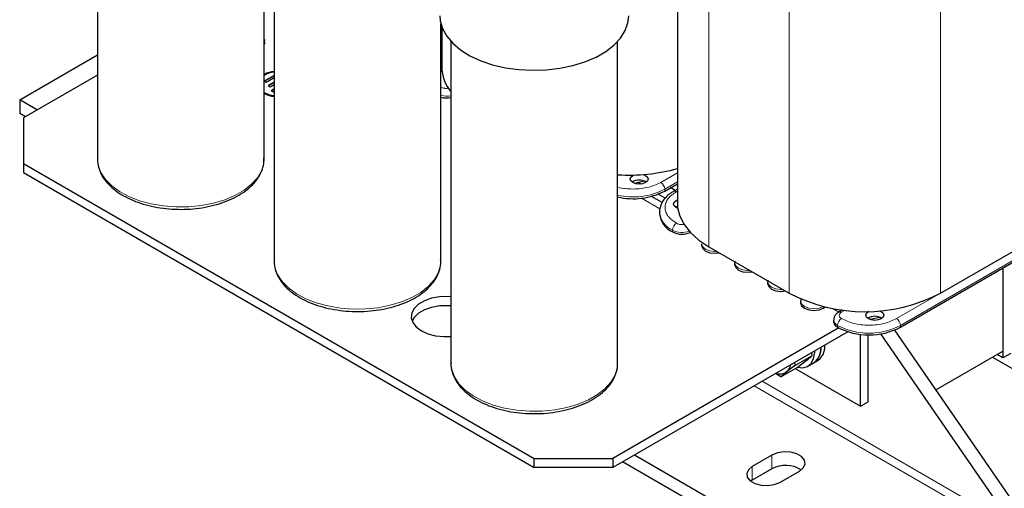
# Model space of a CAD drawing. Header units: millimetres. Extents: x 5 to 418, y 2 to 292.
# Tile 39 of 51: x 306 to 377, y 57 to 91. Entities that reach past the tile are written whole.
import ezdxf

# ---------------------------------------------------------------- set-up
doc = ezdxf.new("R2010")
doc.units = ezdxf.units.MM

msp = doc.modelspace()

# ---------------------------------------------------------------- linework, layer by layer
at = {"color": 7, "linetype": 'Continuous', "lineweight": 25}
for p, q in [((311.2618, 104.2762), (311.2618, 81.1374)), ((353.0206, 104.5316), (353.0206, 77.962)), ((323.2618, 81.1374), (323.2618, 98.2058)), ((323.9897, 96.9285), (323.9897, 73.7897)), ((335.9897, 73.7897), (335.9897, 90.8581)), ((335.9478, 90.2117), (336.05, 90.241)), ((336.05, 90.6574), (336.05, 87.7589)), ((323.2916, 89.7082), (323.2618, 89.7254)), ((323.3009, 89.5489), (323.3009, 89.6577)), ((336.7176, 89.5808), (336.7176, 66.442)), ((348.7176, 66.442), (348.7176, 89.5808)), ((335.9897, 89.1079), (336.05, 89.1427)), ((336.05, 88.7556), (335.9897, 88.7208)), ((305.6652, 85.381), (311.2618, 88.6119)), ((335.9897, 87.9638), (336.05, 87.9907)), ((335.9897, 87.5065), (336.0596, 87.5371)), ((336.0797, 87.3689), (335.9897, 87.4068)), ((311.2618, 87.1439), (305.9481, 84.0764)), ((323.9793, 87.1379), (323.2722, 86.7297)), ((323.2722, 86.7297), (323.4136, 86.6481)), ((323.9793, 87.1052), (323.3005, 86.7134)), ((323.4136, 86.6481), (323.9897, 86.9806)), ((323.9897, 86.6541), (323.555, 86.4031)), ((323.9897, 86.6214), (323.5833, 86.3868)), ((323.9897, 87.1319), (323.9793, 87.1379)), ((323.9793, 87.1052), (323.9793, 87.1379)), ((323.9897, 87.0992), (323.9793, 87.1052)), ((323.555, 86.4031), (323.6964, 86.3215)), ((323.6964, 86.3215), (323.9897, 86.4908)), ((323.9897, 86.1642), (323.7672, 86.0357)), ((323.7672, 86.0357), (323.9086, 85.9541)), ((323.9897, 86.1316), (323.7954, 86.0194)), ((323.9086, 85.9541), (323.9897, 86.0009)), ((306.9366, 84.6471), (305.6652, 85.381)), ((305.6652, 85.381), (305.6652, 84.4012)), ((306.088, 84.1571), (305.6652, 84.4012)), ((305.9481, 84.0764), (305.9481, 80.8107)), ((305.9481, 80.8107), (342.7176, 59.5841)), ((305.9481, 80.8107), (305.9481, 80.1575)), ((305.9481, 80.1575), (342.7176, 58.9309)), ((349.817, 79.9458), (349.8637, 79.9702)), ((350.6378, 79.5294), (349.9287, 79.3718)), ((350.3885, 79.3215), (350.1977, 79.4316)), ((352.108, 78.819), (353.0206, 79.3458)), ((352.8673, 78.8702), (352.5319, 79.0638)), ((353.0206, 78.9587), (352.7565, 78.8063)), ((351.927, 77.9947), (351.1556, 78.44)), ((352.146, 78.3069), (351.6432, 78.5971)), ((351.7364, 77.3169), (351.7364, 77.1862)), ((369.0786, 69.0221), (383.4753, 77.3332)), ((371.9636, 71.4715), (380.8731, 76.6149)), ((354.7684, 75.0309), (354.7684, 74.9003)), ((355.2758, 74.8188), (361.0741, 71.4715)), ((357.1655, 73.7762), (357.1522, 73.6598)), ((357.1443, 73.6594), (357.1443, 73.5287)), ((376.4608, 73.2838), (376.4608, 66.816)), ((376.4608, 73.2838), (376.4608, 67.306)), ((359.5414, 72.4046), (359.5281, 72.2882)), ((359.5201, 72.2878), (359.5201, 72.1571)), ((361.896, 70.9162), (361.896, 70.7856)), ((363.5348, 70.3937), (363.6864, 70.4812)), ((364.8954, 70.2695), (364.6359, 70.1197)), ((364.2719, 69.5447), (364.2719, 69.414)), ((366.7875, 70.1489), (366.8343, 70.1733)), ((367.6083, 69.7325), (366.8992, 69.5749)), ((366.981, 69.5498), (366.9551, 69.5873)), ((364.6398, 68.9739), (348.3745, 59.5841)), ((377.3658, 56.2354), (368.6701, 68.8228)), ((365.2996, 68.7016), (348.3745, 58.9309)), ((366.1936, 63.3385), (366.1936, 68.5163)), ((366.7592, 63.6651), (366.7592, 68.4814)), ((376.5173, 55.7456), (367.6727, 68.5485)), ((361.5339, 66.2922), (362.6955, 66.9628)), ((362.6683, 67.1826), (362.6955, 66.9628)), ((362.868, 66.4855), (363.1508, 66.6488)), ((371.6404, 64.5232), (376.4608, 67.306)), ((375.709, 66.872), (387.1159, 60.2869)), ((376.4608, 66.816), (376.0364, 67.061)), ((377.0264, 67.1426), (376.4608, 66.816)), ((360.4759, 65.4665), (361.6375, 66.1371)), ((361.5339, 66.2922), (360.8786, 65.8064)), ((361.5339, 66.2922), (361.4556, 66.4825)), ((361.4917, 66.0529), (366.1936, 63.3385)), ((361.6375, 66.1371), (362.2928, 66.6229)), ((362.4154, 66.2243), (362.868, 66.4855)), ((360.4759, 65.4665), (360.0818, 65.6894)), ((366.1936, 63.3385), (366.7592, 63.6651)), ((342.7176, 59.5841), (348.3745, 59.5841)), ((342.7176, 58.9309), (342.7176, 59.5841)), ((348.3745, 59.5841), (348.3745, 58.9309)), ((367.6078, 49.6224), (349.9288, 59.8282)), ((359.8296, 59.8275), (358.4154, 59.011)), ((348.3745, 58.9309), (342.7176, 58.9309)), ((367.6078, 48.6425), (349.0802, 59.3383)), ((359.8296, 58.8476), (358.4154, 58.0312)), ((360.3953, 57.8681), (361.8095, 58.6845)), ((358.4154, 58.0312), (358.2919, 57.9496))]:
    msp.add_line(p, q, dxfattribs=at)
at = {"color": 7, "linetype": 'Continuous', "lineweight": 18}
for p, q in [((355.2758, 101.9933), (355.2758, 74.8188)), ((361.0741, 98.646), (361.0741, 71.4715)), ((371.9636, 98.646), (371.9636, 71.4715)), ((323.2661, 89.6779), (323.2618, 89.6804)), ((336.05, 89.9266), (335.9897, 89.8918)), ((335.9897, 89.2386), (336.05, 89.2734)), ((335.9897, 88.5855), (336.05, 88.6203)), ((353.0206, 80.1297), (351.8252, 79.4396)), ((352.108, 78.9497), (353.0206, 79.4765)), ((352.108, 78.819), (352.108, 78.9497)), ((352.9565, 78.7865), (353.0206, 78.8234)), ((350.4428, 78.3105), (351.7663, 77.5464)), ((369.0786, 69.1528), (383.4753, 77.4638)), ((352.6737, 76.0106), (352.6737, 75.88)), ((371.9636, 71.4715), (368.7957, 69.6427)), ((363.5348, 70.3937), (363.5348, 70.5169)), ((364.1814, 70.3793), (364.6394, 70.1149)), ((364.8359, 70.0999), (365.0903, 70.2467)), ((364.5531, 69.1528), (364.5531, 69.0221)), ((369.0786, 69.0221), (369.0786, 69.1528)), ((376.2345, 54.6024), (358.5555, 64.8083)), ((376.5173, 55.0923), (359.1213, 65.1349)), ((359.8296, 59.8275), (359.8296, 58.8476)), ((358.4154, 59.011), (358.4154, 58.0312))]:
    msp.add_line(p, q, dxfattribs=at)
at = {"color": 7, "linetype": 'Continuous', "lineweight": 25, "flags": 128}
for points in [[(335.9176, 91.4282), (335.946, 91.0702), (336.1084, 90.5048), (336.4117, 89.9591), (336.8495, 89.4447), (337.4122, 88.9726), (338.0881, 88.5528), (338.8626, 88.1944), (339.7193, 87.9048), (340.6399, 87.6903), (341.6048, 87.5555), (342.5934, 87.5033), (343.5847, 87.5346), (344.5574, 87.649), (345.491, 87.8439), (346.3654, 88.1152), (347.1621, 88.4572), (347.8641, 88.8624), (348.4564, 89.3223), (348.9264, 89.8271), (349.264, 90.3661), (349.4621, 90.9276), (349.5176, 91.4282)], [(350.5826, 80.0068), (350.7221, 79.9458), (350.8608, 79.8259), (350.9095, 79.6845), (350.8608, 79.5431), (350.7221, 79.4233), (350.5144, 79.3432), (350.2695, 79.315), (350.0246, 79.3432), (349.817, 79.4233), (349.6782, 79.5431), (349.6295, 79.6845), (349.6782, 79.8259), (349.817, 79.9458), (349.817, 79.9458)], [(353.0502, 77.572), (352.9282, 77.6272), (352.7895, 77.747), (352.7408, 77.8884), (352.7895, 78.0298), (352.9282, 78.1497), (353.0206, 78.1938)], [(352.878, 77.6598), (352.9282, 77.6924), (353.0301, 77.7402)], [(353.0206, 77.962), (353.0402, 77.6448), (353.1965, 77.0171), (353.506, 76.4086), (353.9624, 75.8316), (354.5564, 75.2981), (355.2758, 74.8188)], [(354.7684, 74.9003), (354.8415, 74.6882), (355.0496, 74.5084), (355.361, 74.3883), (355.7284, 74.3461), (356.042, 74.3765)], [(357.1443, 73.5287), (357.2173, 73.3166), (357.4254, 73.1368), (357.7369, 73.0167), (358.1043, 72.9745), (358.4179, 73.0049)], [(359.5201, 72.1571), (359.5932, 71.9451), (359.8013, 71.7653), (360.1128, 71.6451), (360.4801, 71.6029), (360.7938, 71.6334)], [(336.7176, 71.2171), (336.5046, 71.2298), (335.903, 71.2088), (335.3276, 71.1053), (334.8119, 70.9253), (334.3857, 70.6793), (334.0739, 70.3815), (333.8946, 70.0494), (333.8582, 69.7021), (333.9669, 69.3599), (334.2142, 69.0426), (334.5859, 68.7687), (335.0603, 68.5541), (335.6099, 68.4114), (336.2027, 68.3486), (336.7176, 68.3614)], [(336.7176, 70.5638), (336.5046, 70.5766), (335.903, 70.5556), (335.3276, 70.4521), (334.8119, 70.2721), (334.3857, 70.0261), (334.0739, 69.7283), (333.9185, 69.4626)], [(361.896, 70.7856), (361.9691, 70.5735), (362.1772, 70.3937), (362.4886, 70.2736), (362.856, 70.2314), (363.2234, 70.2736), (363.5348, 70.3937)], [(367.5531, 70.2099), (367.6926, 70.1489), (367.8314, 70.029), (367.8801, 69.8876), (367.8314, 69.7462), (367.6926, 69.6264), (367.485, 69.5463), (367.2401, 69.5181), (366.9952, 69.5463), (366.7875, 69.6264), (366.6488, 69.7462), (366.6001, 69.8876), (366.6488, 70.029), (366.7875, 70.1489), (366.7875, 70.1489)], [(363.2357, 66.9084), (363.3481, 67.3173), (363.3651, 67.5848)], [(363.5185, 67.0717), (363.631, 67.4806), (363.648, 67.7481)], [(361.7003, 66.1449), (362.0331, 66.1135), (362.3772, 66.2036), (362.6484, 66.4255), (362.8295, 66.7655), (362.9092, 67.202), (362.9126, 67.3236)], [(362.868, 66.4855), (363.0248, 66.6036), (363.2357, 66.9084)], [(363.1508, 66.6488), (363.3076, 66.7668), (363.5185, 67.0717)], [(361.8095, 58.6845), (362.0884, 58.9144), (362.2142, 59.1855), (362.1718, 59.4651), (361.9664, 59.7195), (361.6226, 59.918), (361.1819, 60.0366), (360.6975, 60.0611), (360.2279, 59.9885), (359.8296, 59.8275)], [(358.4154, 59.011), (358.1365, 58.7811), (358.0107, 58.51), (358.053, 58.2304), (358.2585, 57.976), (358.6023, 57.7775), (359.043, 57.6589), (359.5274, 57.6344), (359.997, 57.7071), (360.3953, 57.8681)]]:
    msp.add_lwpolyline(points, dxfattribs=at)
at = {"color": 7, "linetype": 'Continuous', "lineweight": 18, "flags": 128}
for points in [[(311.2618, 81.1374), (311.3156, 80.6743), (311.5078, 80.1557), (311.8348, 79.6602), (312.289, 79.1992), (312.8597, 78.7837), (313.5337, 78.4234), (314.295, 78.1267), (315.1259, 77.9005), (316.0068, 77.7502), (316.9172, 77.6793), (317.8356, 77.6895), (318.7405, 77.7805), (319.6109, 77.9501), (320.4261, 78.1945), (321.1672, 78.5078), (321.8167, 78.8828), (322.3595, 79.3106), (322.7828, 79.7813), (323.0767, 80.2837), (323.2343, 80.8061), (323.2618, 81.1374)], [(355.8594, 74.4819), (355.7284, 74.4767), (355.361, 74.5189), (355.0496, 74.639), (354.8415, 74.8188), (354.7684, 75.0309)], [(323.9897, 73.7897), (324.0436, 73.3266), (324.2357, 72.808), (324.5627, 72.3125), (325.0169, 71.8516), (325.5877, 71.4361), (326.2616, 71.0757), (327.0229, 70.779), (327.8538, 70.5529), (328.7347, 70.4026), (329.6451, 70.3317), (330.5635, 70.3418), (331.4685, 70.4328), (332.3388, 70.6025), (333.154, 70.8468), (333.8951, 71.1602), (334.5447, 71.5351), (335.0874, 71.9629), (335.5107, 72.4336), (335.8046, 72.936), (335.9622, 73.4584), (335.9897, 73.7897)], [(358.2353, 73.1103), (358.1043, 73.1052), (357.7369, 73.1473), (357.4254, 73.2675), (357.2173, 73.4473), (357.1443, 73.6593)], [(360.6111, 71.7388), (360.4801, 71.7336), (360.1128, 71.7758), (359.8013, 71.8959), (359.5932, 72.0757), (359.5201, 72.2877)], [(363.5348, 70.5244), (363.2234, 70.4042), (362.856, 70.362), (362.4886, 70.4042), (362.1772, 70.5244), (361.9691, 70.7041), (361.896, 70.9162)], [(336.7176, 66.442), (336.7715, 65.9789), (336.9636, 65.4604), (337.2906, 64.9648), (337.7448, 64.5039), (338.3156, 64.0884), (338.9895, 63.7281), (339.7509, 63.4313), (340.5817, 63.2052), (341.4627, 63.0549), (342.373, 62.984), (343.2914, 62.9942), (344.1964, 63.0851), (345.0667, 63.2548), (345.882, 63.4991), (346.623, 63.8125), (347.2726, 64.1875), (347.8154, 64.6153), (348.2386, 65.0859), (348.5325, 65.5883), (348.6901, 66.1108), (348.7176, 66.442)]]:
    msp.add_lwpolyline(points, dxfattribs=at)
at = {"color": 7, "linetype": 'Continuous', "lineweight": 25}
for centre, radius, start, end in [((324.22, 85.3169), 2.1234, 96.227741, 116.826225), ((324.22, 85.2842), 2.1234, 96.227741, 116.826225), ((324.198, 85.4904), 1.8897, 96.330134, 119.700363), ((339.0254, 87.827), 2.9762, 181.312649, 219.454578), ((324.198, 87.5608), 1.8897, 240.299637, 263.669866), ((324.198, 87.5281), 1.8897, 240.299637, 263.669866), ((324.2352, 87.7854), 2.1759, 243.424623, 263.521411), ((336.3824, 87.1165), 1.6025, 255.816262, 282.076453), ((349.5635, 92.6556), 12.6914, 266.178277, 285.806589), ((350.2695, 78.7011), 0.9069, 56.33248, 123.66752), ((349.8384, 83.2165), 4.9487, 256.910247, 297.298962), ((353.3379, 77.3459), 1.6094, 185.694799, 245.625342), ((353.356, 77.2085), 1.4935, 242.815002, 293.620787), ((366.5188, 81.9269), 11.7881, 242.491426, 297.508574), ((367.2401, 68.9042), 0.9069, 56.33248, 123.66752), ((364.7523, 69.4619), 0.4828, 185.694799, 245.625342), ((366.8158, 73.3892), 4.9185, 242.609672, 297.390328), ((362.1119, 67.4895), 1.2568, 306.98209, 4.348797), ((360.2981, 66.4899), 0.8967, 310.340008, 349.263603), ((360.4104, 66.4677), 0.8102, 248.985757, 305.299998), ((360.8119, 57.0162), 2.0782, 57.351721, 118.20711)]:
    msp.add_arc(centre, radius, start, end, dxfattribs=at)
at = {"color": 7, "linetype": 'Continuous', "lineweight": 18}
for centre, radius, start, end in [((336.3823, 87.2425), 1.5979, 255.778017, 282.114698), ((351.4939, 78.9217), 0.6147, 2.605478, 57.394522), ((349.8384, 83.3472), 4.9487, 256.910247, 297.298962), ((352.8389, 78.6216), 0.2025, 54.49119, 113.068435), ((353.3396, 77.4786), 1.612, 185.99486, 245.59914), ((353.2878, 75.9827), 0.6147, 122.605478, 177.394522), ((353.3569, 77.3312), 1.4868, 242.645572, 290.097953), ((364.753, 69.5933), 0.4837, 186.050168, 245.594299), ((365.1672, 69.1248), 0.6147, 122.605478, 177.394522), ((364.7185, 69.9356), 0.2019, 54.443458, 113.609602), ((368.4645, 69.1248), 0.6147, 2.605478, 57.394522), ((366.8158, 73.5199), 4.9185, 242.609672, 297.390328)]:
    msp.add_arc(centre, radius, start, end, dxfattribs=at)
at = {"color": 7, "linetype": 'Continuous', "lineweight": 25}
for points, knots in [([(323.2661, 89.6779), (323.2715, 89.6886), (323.2816, 89.709), (323.2924, 89.711), (323.2987, 89.696), (323.3008, 89.6752), (323.3009, 89.6606), (323.3009, 89.6577)], [0, 0, 0, 0, 0.2983611, 0.5644714, 0.7582762, 0.9530071, 1, 1, 1, 1]), ([(323.3009, 89.5489), (323.3006, 89.5373), (323.3001, 89.5141), (323.2958, 89.4731), (323.289, 89.4308), (323.2791, 89.3864), (323.2707, 89.3636), (323.2661, 89.3512)], [0, 0, 0, 0, 0.1734663, 0.3464774, 0.5308003, 0.7442491, 1, 1, 1, 1]), ([(311.2752, 81.2069), (311.2701, 81.1608), (311.2451, 80.9368), (311.3278, 80.5337), (311.5227, 80.0179), (311.8447, 79.5293), (312.2771, 79.0745), (312.8175, 78.6617), (313.4541, 78.3006), (314.1722, 77.9996), (314.955, 77.7651), (315.7852, 77.6012), (316.6455, 77.5108), (317.5183, 77.4953), (318.3857, 77.5549), (319.2302, 77.6886), (320.0346, 77.8943), (320.7825, 78.1689), (321.4587, 78.5082), (322.0487, 78.9076), (322.5373, 79.3608), (322.9131, 79.8589), (323.1554, 80.3891), (323.2687, 80.8475), (323.2505, 81.1219), (323.2445, 81.2129)], [0, 0, 0, 0, 0.01134714, 0.05515972, 0.09891308, 0.14324873, 0.18850826, 0.23455655, 0.28103548, 0.3276285, 0.37416724, 0.42062631, 0.46702174, 0.51338588, 0.55975698, 0.60616509, 0.6526493, 0.69925054, 0.74600158, 0.79290726, 0.83987827, 0.8866124, 0.93266135, 0.97765671, 1, 1, 1, 1]), ([(352.7622, 78.8023), (352.6877, 78.7598), (352.4933, 78.6487), (352.2344, 78.4271), (351.9872, 78.1407), (351.8178, 77.812), (351.7316, 77.5263), (351.746, 77.3565), (351.75, 77.3101)], [0, 0, 0, 0, 0.1202548, 0.3141096, 0.5115931, 0.7131247, 0.9216457, 1, 1, 1, 1]), ([(324.0031, 73.8592), (323.998, 73.8131), (323.973, 73.5892), (324.0557, 73.186), (324.2506, 72.6703), (324.5726, 72.1816), (325.005, 71.7268), (325.5454, 71.3141), (326.182, 70.953), (326.9001, 70.652), (327.6829, 70.4174), (328.5131, 70.2535), (329.3734, 70.1631), (330.2462, 70.1476), (331.1137, 70.2072), (331.9581, 70.3409), (332.7625, 70.5467), (333.5105, 70.8212), (334.1867, 71.1606), (334.7766, 71.5599), (335.2652, 72.0131), (335.641, 72.5112), (335.8834, 73.0414), (335.9966, 73.4998), (335.9785, 73.7742), (335.9724, 73.8652)], [0, 0, 0, 0, 0.01134714, 0.05515972, 0.09891308, 0.14324873, 0.18850826, 0.23455655, 0.28103548, 0.3276285, 0.37416724, 0.42062631, 0.46702174, 0.51338588, 0.55975698, 0.60616509, 0.6526493, 0.69925054, 0.74600158, 0.79290726, 0.83987827, 0.8866124, 0.93266135, 0.97765671, 1, 1, 1, 1]), ([(361.9247, 71.0979), (361.9247, 71.0978), (361.896, 71.0445), (361.9, 70.9805), (361.904, 70.9167)], [0, 0, 0, 0, 0.0012958, 1, 1, 1, 1]), ([(364.6401, 70.1153), (364.6147, 70.1024), (364.5235, 70.056), (364.3997, 69.9295), (364.2873, 69.7446), (364.2819, 69.6042), (364.2794, 69.5413)], [0, 0, 0, 0, 0.1161755, 0.4174982, 0.7394326, 1, 1, 1, 1]), ([(362.2928, 66.6229), (362.3052, 66.6326), (362.4821, 66.7709), (362.5926, 66.8704), (362.6955, 66.9628)], [0, 0, 0, 0, 0.0702006, 1, 1, 1, 1]), ([(336.7273, 66.4694), (336.7239, 66.4374), (336.7016, 66.2274), (336.7846, 65.8383), (336.9783, 65.3226), (337.3006, 64.834), (337.7329, 64.3792), (338.2733, 63.9664), (338.9099, 63.6053), (339.628, 63.3043), (340.4108, 63.0697), (341.241, 62.9059), (342.1014, 62.8154), (342.9741, 62.7999), (343.8416, 62.8595), (344.6861, 62.9933), (345.4904, 63.199), (346.2384, 63.4735), (346.9146, 63.8129), (347.5045, 64.2123), (347.9931, 64.6654), (348.3689, 65.1635), (348.6113, 65.6937), (348.7245, 66.1522), (348.7064, 66.4265), (348.7004, 66.5175)], [0, 0, 0, 0, 0.0079187, 0.0518832, 0.0957883, 0.1402777, 0.1856942, 0.2319021, 0.2785422, 0.3252968, 0.371997, 0.4186171, 0.4651735, 0.5116984, 0.5582303, 0.6047993, 0.6514448, 0.6982076, 0.7451208, 0.7921891, 0.839323, 0.8862192, 0.9324278, 0.9775792, 1, 1, 1, 1]), ([(360.8786, 65.8064), (360.8662, 65.7967), (360.6893, 65.6584), (360.5787, 65.5589), (360.4759, 65.4665)], [0, 0, 0, 0, 0.0702006, 1, 1, 1, 1])]:
    msp.add_open_spline(points, degree=3, knots=knots, dxfattribs=at)
at = {"color": 7, "linetype": 'Continuous', "lineweight": 18}
for points, knots in [([(336.5757, 86.2241), (336.5492, 86.2186), (336.4868, 86.2056), (336.3816, 86.2008), (336.2678, 86.2072), (336.1261, 86.2321), (336.0411, 86.2717), (335.986, 86.2974)], [0, 0, 0, 0, 0.1323348, 0.3115477, 0.4910971, 0.6703098, 1, 1, 1, 1]), ([(351.8252, 79.4396), (351.5495, 79.311), (351.1256, 79.1131), (350.4184, 78.9903), (349.8435, 78.9522), (349.2792, 78.9971), (348.8833, 79.0396), (348.7228, 79.1032), (348.7176, 79.1052)], [0, 0, 0, 0, 0.3130846, 0.4816235, 0.6537391, 0.8258547, 0.9943936, 1, 1, 1, 1]), ([(352.9565, 76.5005), (352.7339, 76.6596), (352.3915, 76.9042), (352.1774, 77.3129), (352.1157, 77.6435), (352.1774, 77.9741), (352.3915, 78.3827), (352.7339, 78.6274), (352.9565, 78.7865)], [0, 0, 0, 0, 0.2394568, 0.3683607, 0.5, 0.6316393, 0.7605432, 1, 1, 1, 1]), ([(353.5463, 76.4272), (353.5198, 76.4217), (353.4574, 76.4087), (353.3522, 76.4039), (353.2383, 76.4103), (353.0967, 76.4352), (353.0116, 76.4749), (352.9565, 76.5005)], [0, 0, 0, 0, 0.1323348, 0.3115477, 0.4910971, 0.6703098, 1, 1, 1, 1]), ([(364.8359, 69.6427), (364.7914, 69.6745), (364.7227, 69.7236), (364.6798, 69.8054), (364.668, 69.8713), (364.6798, 69.9372), (364.7228, 70.0189), (364.7914, 70.0681), (364.8359, 70.0999)], [0, 0, 0, 0, 0.2394429, 0.3698438, 0.5000001, 0.6304008, 0.7605571, 1, 1, 1, 1]), ([(368.7957, 69.6427), (368.5202, 69.5142), (368.0964, 69.3165), (367.3885, 69.1929), (366.8158, 69.1573), (366.2431, 69.1929), (365.5353, 69.3165), (365.1114, 69.5142), (364.8359, 69.6427)], [0, 0, 0, 0, 0.2394568, 0.3683607, 0.5, 0.6316393, 0.7605432, 1, 1, 1, 1])]:
    msp.add_open_spline(points, degree=3, knots=knots, dxfattribs=at)

doc.saveas('drawing.dxf')
